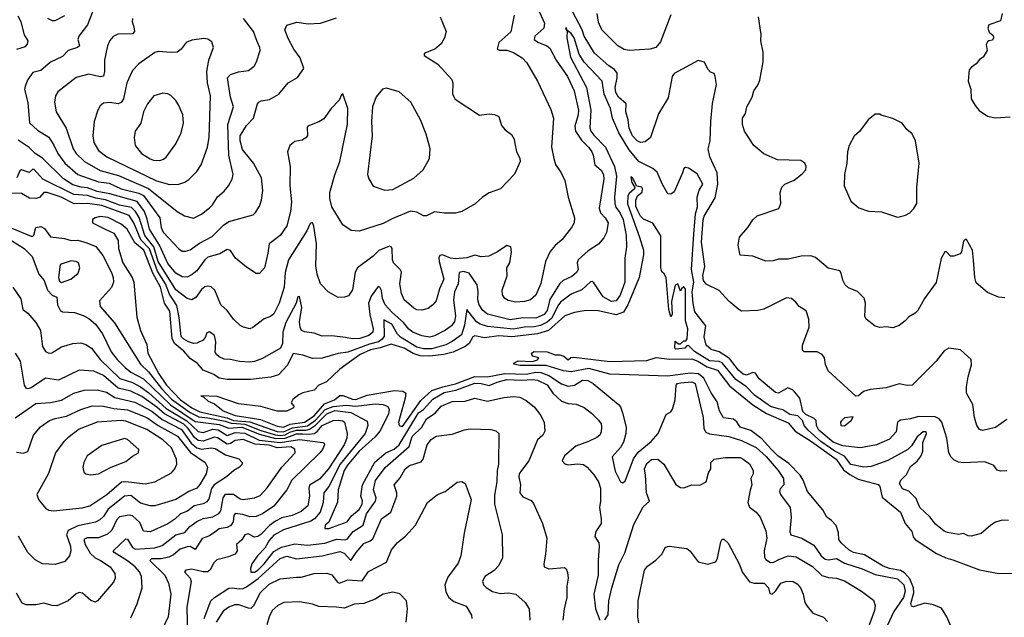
# Model space of a CAD drawing. Extents: x 1995161 to 2088924, y 769148 to 906007.
# Tile 252 of 256: x 2023694 to 2029819, y 867972 to 871687. Entities that reach past the tile are written whole.
import ezdxf

# ---------------------------------------------------------------- set-up
doc = ezdxf.new("R2010")
doc.units = 0

msp = doc.modelspace()

# ---------------------------------------------------------------- linework, layer by layer
at = {"layer": '0CON20XD'}
for points in [[(2027359.9, 871399.9), (2027269.6, 871479.6), (2027206.1, 871585), (2027194, 871625), (2027093, 871815)], [(2026904.3, 871785), (2026959.4, 871665), (2026954.6, 871635), (2026898.5, 871585), (2026895.4, 871565), (2026916.9, 871546.9), (2026973.1, 871525), (2026991.4, 871511.4), (2027031.3, 871435), (2027102.5, 871335), (2027142.9, 871245), (2027170.3, 871125), (2027168.4, 871095), (2027148.1, 871025), (2027150.9, 870995), (2027189.4, 870939.4), (2027235, 870892.7), (2027253.2, 870865), (2027261.8, 870845), (2027270.9, 870785), (2027311.5, 870751.5), (2027325.6, 870725.6), (2027328.1, 870695), (2027297.9, 870515), (2027307, 870487), (2027336.2, 870455), (2027353.8, 870425), (2027344.4, 870365), (2027328.9, 870331.1), (2027295, 870291.4), (2027229.9, 870250.1), (2027167.5, 870195), (2027162.7, 870175), (2027168.7, 870135), (2027158.8, 870115), (2027128.5, 870091.5), (2027074.5, 870065.5), (2027053.4, 870046.6), (2026992.6, 869947.4), (2026975, 869879.6), (2026957.4, 869855), (2026905, 869831.5), (2026825, 869834.2), (2026745, 869820.7), (2026605, 869857.1), (2026575, 869878.7), (2026551.9, 869915), (2026544.8, 869945), (2026546.1, 869996.1), (2026539.4, 870039.4), (2026490.9, 870110.9), (2026455, 870121.2), (2026428.9, 870115), (2026422, 870045), (2026398.6, 869995), (2026392.7, 869945), (2026405.2, 869844.8), (2026399.4, 869810.6), (2026380, 869785), (2026342.1, 869757.9), (2026275, 869721.4), (2026245, 869714.2), (2026195, 869722.3), (2026138.9, 869745), (2026115, 869762.7), (2026081.8, 869805), (2026008.5, 869868.5), (2025968.4, 869915), (2025950.7, 869955), (2025943.9, 870003.9), (2025935, 870024.3), (2025925, 870029.4), (2025880.4, 869969.6), (2025864.2, 869925), (2025872.2, 869855), (2025893.6, 869766.4), (2025890.3, 869745), (2025865, 869724.4), (2025810, 869705), (2025765, 869702.9), (2025721.1, 869711.1), (2025635, 869722.3), (2025575, 869719.1), (2025525, 869739.1), (2025465, 869746.7), (2025448, 869755), (2025439.1, 869775), (2025435, 869810), (2025448.3, 869898.3), (2025435, 869966.2), (2025424.3, 869965), (2025413.3, 869925), (2025350.4, 869805), (2025331.7, 869745), (2025329.6, 869675), (2025317.1, 869645), (2025205, 869580.7), (2025155, 869562), (2025125, 869557.5), (2025061.9, 869561.9), (2025005, 869575.4), (2024965, 869577.9), (2024935, 869590.5), (2024918.1, 869605), (2024910.8, 869620.8), (2024914.5, 869685), (2024905, 869723.3), (2024875, 869747.5), (2024858.3, 869741.7), (2024849.5, 869715), (2024834.5, 869695), (2024795, 869676.6), (2024775, 869675.3), (2024745, 869684.3), (2024715, 869700.9), (2024698.9, 869718.9), (2024686.9, 869835), (2024670.8, 869910.8), (2024625, 869981), (2024600.1, 870045), (2024551.7, 870125), (2024502.1, 870262.1), (2024448.4, 870318.4), (2024404.4, 870424.4), (2024375, 870470.7), (2024205, 870531.4), (2024115, 870545.4), (2024032.9, 870542.9), (2023951.3, 870585), (2023865, 870613.3), (2023845, 870613.8), (2023817.8, 870582.2), (2023794.8, 870575.2), (2023755, 870578.3), (2023706.2, 870606.2), (2023625, 870608.9)], [(2024148.6, 871741.4), (2024116.4, 871655), (2024061.8, 871585), (2024056.7, 871565), (2024066, 871525), (2024054, 871515), (2023995, 871496.5), (2023961.2, 871458.8), (2023885, 871423.1), (2023825, 871370.9), (2023775, 871360), (2023744.4, 871315), (2023727.1, 871275), (2023723, 871253), (2023745, 871172.5), (2023755.9, 871045.9), (2023805, 871000.9), (2023876.1, 870956.1), (2023906.8, 870906.8)], [(2023676.6, 871503.4), (2023729.1, 871520.9), (2023742.5, 871535), (2023746.1, 871556.1), (2023723, 871593), (2023703.5, 871675), (2023685, 871710)], [(2026770, 871715), (2026748.5, 871611.5), (2026674.5, 871545), (2026665, 871504), (2026678.1, 871498.1), (2026725, 871497.8), (2026765, 871483.1), (2026819.8, 871449.8), (2026849.8, 871419.8), (2026915, 871306.2), (2026998.7, 871128.7), (2027014.3, 871074.3), (2027002.5, 870895), (2027015.8, 870824.2), (2027026.6, 870786.6), (2027062, 870735), (2027085, 870687.5), (2027105.6, 870585), (2027144.5, 870455), (2027143.3, 870425), (2027126.9, 870395), (2027068.8, 870321.2), (2027025, 870284.3), (2026995, 870246.2), (2026965.6, 870185), (2026935, 870046.7), (2026904.5, 869975.5), (2026871.2, 869945), (2026835, 869934.5), (2026781.3, 869931.3), (2026732.6, 869942.6), (2026711.2, 869955), (2026697.7, 869977.7), (2026695.8, 870005), (2026725.6, 870095), (2026724.5, 870145), (2026743.9, 870176.1), (2026754.4, 870245), (2026749.2, 870275), (2026725, 870284.5), (2026666.1, 870243.9), (2026612.6, 870217.4), (2026565, 870214.1), (2026525, 870222.5), (2026475, 870207.1), (2026405, 870201), (2026375, 870204.8), (2026325, 870226.1), (2026308.2, 870221.8), (2026302.1, 870207.9), (2026303, 870185), (2026332.3, 870075), (2026304.6, 870015), (2026285, 869938.8), (2026265, 869914.2), (2026235, 869891.4), (2026195, 869880.6), (2026165, 869884.5), (2026145, 869894.4), (2026085, 869945.8), (2026068.5, 869985), (2026058.5, 870045), (2026068.6, 870118.6), (2026061.4, 870135), (2026018.9, 870175), (2026012.3, 870195), (2026010.5, 870265), (2026005.8, 870275), (2025995, 870279.1), (2025928.2, 870251.8), (2025892.9, 870217.1), (2025795, 870145.7), (2025781.2, 870118.8), (2025765, 870007.5), (2025738.8, 869971.2), (2025715, 869962), (2025675, 869960.8), (2025613.8, 869995), (2025565, 870046), (2025544.6, 870105), (2025537, 870157), (2025540.5, 870295), (2025524.6, 870404.6), (2025515, 870425.7), (2025500.5, 870419.5), (2025480.4, 870375), (2025365.3, 870195), (2025346.4, 870116.4), (2025339.1, 870025), (2025308.9, 869925), (2025275, 869859.4), (2025255, 869841.8), (2025215, 869828.1), (2025145, 869773.3), (2025125, 869765.6), (2025086.7, 869775), (2025066.4, 869786.4), (2025025, 869825.6), (2024985, 869879.4), (2024945.3, 869915.3), (2024907.8, 870005), (2024885, 870025.7), (2024865, 870031.4), (2024845, 870026.7), (2024825, 870009.1), (2024789.9, 869960.1), (2024765, 869945.5), (2024735, 869953.2), (2024665, 870009), (2024555.7, 870185), (2024528, 870275), (2024472.7, 870345), (2024436.8, 870456.8), (2024414.6, 870495), (2024389.4, 870520.6), (2024315, 870534.7), (2024227.7, 870567.7), (2024167.1, 870577.1), (2024115, 870593.7), (2024030, 870600), (2023838.5, 870695), (2023785, 870756.5), (2023775, 870757.5), (2023753, 870737), (2023705, 870753.3), (2023695, 870746.9), (2023676.7, 870703.3)], [(2026310, 871705), (2026346.7, 871615), (2026336.7, 871575), (2026315, 871536.7), (2026276.7, 871505), (2026217.7, 871482.3), (2026210, 871475), (2026210, 871465), (2026295, 871412), (2026381.4, 871315), (2026388.1, 871295), (2026387.1, 871225), (2026402.4, 871192.4), (2026555, 871093.3), (2026615, 871101.2), (2026648, 871098), (2026675, 871086.2), (2026690.3, 871030.3), (2026713.1, 871003.1), (2026754.5, 870974.5), (2026769.4, 870945), (2026775, 870917.5), (2026785, 870867.5), (2026805.8, 870825), (2026807.5, 870805), (2026772.3, 870727.7), (2026685, 870636.2), (2026615, 870610.8), (2026573.3, 870585), (2026527.3, 870542.7), (2026445, 870494), (2026405, 870483.8), (2026335.9, 870484.1), (2026275, 870492), (2026225, 870468.8), (2026205, 870468.8), (2026165, 870491.4), (2026125, 870496.7), (2026015, 870452.1), (2025955, 870420), (2025805, 870372.5), (2025756.8, 870376.8), (2025705, 870412), (2025636.7, 870525), (2025623.8, 870575), (2025623.1, 870613.1), (2025655, 870723.8), (2025684.6, 870805), (2025733, 871037), (2025736.2, 871135), (2025705, 871227.5), (2025695, 871220), (2025682.3, 871187.7), (2025631.4, 871135), (2025585, 871072), (2025555, 871052.9), (2025486.7, 871025), (2025482, 871015), (2025483.8, 870966.2), (2025475, 870953.3), (2025450.5, 870939.5), (2025405, 870930), (2025374.4, 870905.6), (2025360.8, 870865), (2025377.1, 870775), (2025375.4, 870655), (2025383.9, 870555), (2025378.4, 870495), (2025355.4, 870405), (2025314.4, 870345), (2025245.6, 870295), (2025238.2, 870235), (2025217.1, 870145), (2025185, 870108.8), (2025165, 870108.8), (2025105, 870148), (2025037.1, 870205), (2025005, 870251.9), (2024985, 870258.2), (2024938.4, 870231.6), (2024865, 870211.6), (2024844.8, 870195.2), (2024795, 870126.9), (2024767.1, 870102.9), (2024735, 870086.7), (2024705, 870088.2), (2024665, 870112.4), (2024615, 870170.8), (2024564.1, 870285), (2024500.9, 870385), (2024487.8, 870447.8), (2024469.6, 870495), (2024425, 870557.3), (2024255, 870604.9), (2024175, 870619.7), (2024115, 870641.8), (2024075.7, 870645.7), (2024025, 870660.8), (2023967.5, 870697.5), (2023835, 870826.9), (2023790.4, 870855), (2023752.2, 870892.2), (2023685, 870938.5)], [(2023866.3, 871696.3), (2023895, 871683.3), (2023915, 871681.9), (2023975.8, 871714.2)], [(2023906.8, 870906.8), (2023932.1, 870855), (2023975, 870795.4), (2024055.4, 870725.4), (2024185, 870680.2), (2024250.8, 870670.8), (2024325, 870635.5), (2024435, 870609), (2024464.7, 870594.7), (2024566, 870456), (2024574.3, 870395), (2024586, 870366), (2024685, 870262.9), (2024705, 870249.4), (2024725, 870248.1), (2024755, 870257.5), (2024812.2, 870297.8), (2024890.6, 870339.4), (2024961, 870409), (2024995, 870433.4), (2025146.2, 870475), (2025161.7, 870488.3), (2025185, 870528), (2025199.1, 870565), (2025206.4, 870625), (2025198.2, 870705), (2025149.3, 870795), (2025081, 870881), (2025065.3, 870934.7), (2025065.3, 870965), (2025105, 871028.9), (2025148.9, 871075), (2025174.4, 871165), (2025182.5, 871175), (2025196.4, 871183.6), (2025247.8, 871192.2), (2025305.4, 871224.6), (2025364.7, 871295.3), (2025422.1, 871327.9), (2025462.5, 871385), (2025439.5, 871449.5), (2025400, 871505), (2025365, 871570), (2025344.4, 871625), (2025355, 871653.8), (2025417.9, 871672.1), (2025488.3, 871661.7), (2025565, 871666.7), (2025665, 871698.6)], [(2024395.6, 871695), (2024394.5, 871675), (2024404.1, 871644.1), (2024408.5, 871615), (2024395, 871599.5), (2024305, 871598), (2024276, 871584), (2024255, 871557.5), (2024240.4, 871525), (2024221.2, 871435), (2024222.2, 871365), (2024215, 871337.1), (2024195, 871332.9), (2024125, 871349.6), (2024045, 871327.1), (2023931.7, 871238.3), (2023916.6, 871213.4), (2023910, 871175), (2023920.9, 871115), (2023982.6, 871012.6), (2024026.4, 870885), (2024045.6, 870855.6), (2024096.8, 870805), (2024195, 870750.4), (2024309.4, 870719.4), (2024495, 870638.2), (2024674.1, 870494.1), (2024718.9, 870468.9), (2024775, 870454.4), (2024825, 870478.6), (2024875, 870516.9), (2024894, 870536), (2024925, 870585.8), (2024965, 870620.8), (2024992.5, 870655), (2025015, 870696.7), (2025021.1, 870725), (2024994.2, 870845), (2024989.4, 871035), (2025023.3, 871145), (2025005, 871206.2), (2024987.5, 871325), (2025005, 871346.1), (2025055, 871362.5), (2025117.9, 871372.1), (2025152.4, 871397.6), (2025167.1, 871425), (2025189.5, 871495), (2025188.9, 871515), (2025171.7, 871551.7), (2025148.5, 871615), (2025086.9, 871695)], [(2027745, 871718.1), (2027681, 871549), (2027650.6, 871515), (2027615, 871504.1), (2027485, 871496.2), (2027455, 871501.5), (2027414.2, 871524.2), (2027316, 871625), (2027295, 871672.5), (2027287.3, 871725)], [(2028382, 870188), (2028335, 870186.2), (2028255, 870218), (2028175, 870223.8), (2028164.3, 870285), (2028172, 870335), (2028224.3, 870395.7), (2028255, 870443.3), (2028282.7, 870467.3), (2028415.9, 870514.1), (2028428.8, 870545), (2028424.1, 870614.1), (2028435, 870646.7), (2028453.3, 870665), (2028510.9, 870689.1), (2028561.1, 870728.9), (2028584, 870755), (2028587.5, 870775), (2028578, 870795), (2028552.7, 870812.7), (2028407.2, 870817.2), (2028322.5, 870852.5), (2028261.4, 870905), (2028203.6, 870993.6), (2028190, 871035), (2028190.8, 871075), (2028209.2, 871105), (2028217.1, 871145), (2028250, 871205), (2028260.8, 871245), (2028285, 871280), (2028297.7, 871312.3), (2028318.8, 871425), (2028320, 871485), (2028304, 871555), (2028305.8, 871595.8), (2028289.4, 871705)], [(2029806.7, 871725), (2029795, 871680), (2029722.5, 871655), (2029716.7, 871635), (2029725, 871610), (2029749.3, 871589.3), (2029752.5, 871575), (2029745, 871560), (2029723, 871557), (2029715, 871550), (2029707, 871533), (2029712.5, 871495), (2029687.5, 871455), (2029665, 871440), (2029645, 871413.3), (2029615, 871393.3), (2029601.2, 871375), (2029594, 871305), (2029610, 871255), (2029612.9, 871195), (2029637.1, 871155), (2029661.9, 871121.9), (2029715, 871088.5), (2029765, 871077.5), (2029855, 871084.4)], [(2029835, 868883.3), (2029795, 868880), (2029775, 868887.5), (2029753.3, 868915), (2029698.9, 868938.9), (2029565, 868932.9), (2029535, 868937.5), (2029505, 868952), (2029487.6, 868967.6), (2029473.5, 868995), (2029461.1, 869085), (2029430.3, 869185), (2029414, 869205), (2029388.2, 869218.2), (2029285, 869220.8), (2029235, 869205.9), (2029172.5, 869197.5), (2029155.7, 869184.3), (2029146.5, 869125), (2029105, 869080.4), (2029025, 869044), (2028925, 869025.3), (2028815, 869038.5), (2028755, 869061.5), (2028665.6, 869135), (2028650.6, 869165), (2028648.4, 869195), (2028637.3, 869207.3), (2028585, 869232.4), (2028565, 869252.2), (2028546.9, 869335), (2028505, 869385.2), (2028472.2, 869397.8), (2028415, 869364.6), (2028395, 869368.8), (2028295, 869455.5), (2028270.8, 869490.8), (2028255, 869493.8), (2028215, 869477.1), (2028195, 869484.7), (2028165, 869508.8), (2028110.4, 869580.4), (2028045, 869621.9), (2027995, 869637.3), (2027964.6, 869665), (2027952.4, 869715), (2027963.3, 869785), (2027895, 869872.2), (2027883.7, 869923.7), (2027876.9, 869995), (2027887.4, 870055), (2027873.5, 870135), (2027887.4, 870355), (2027899.1, 870480.9), (2027910.3, 870525), (2027909.5, 870585), (2027921.5, 870628.5), (2027943.6, 870665), (2027908.3, 870728.3), (2027853.9, 870763.9), (2027835, 870768.8), (2027825, 870763.3), (2027817.8, 870735), (2027765, 870617.8), (2027745, 870601.8), (2027725.5, 870605.5), (2027692.1, 870662.1), (2027659.8, 870739.8), (2027633.2, 870763.2), (2027546.6, 870805), (2027485, 870878.9), (2027422.2, 870985), (2027380.9, 871075), (2027368.8, 871135), (2027329.7, 871225), (2027317.1, 871305), (2027205, 871422.5), (2027173.8, 871473.8), (2027143.5, 871575), (2027125, 871600.9), (2027100, 871620), (2027095, 871636), (2027090, 871635), (2027095, 871620), (2027100, 871620), (2027098.5, 871575), (2027121.4, 871455), (2027220.2, 871265), (2027247.7, 871125), (2027241.2, 871015), (2027247, 870995), (2027265, 870968.6), (2027337.7, 870895), (2027395.1, 870775), (2027405.7, 870715), (2027393.2, 870585), (2027395.5, 870545), (2027402.5, 870522.5), (2027429.6, 870485), (2027448.9, 870445), (2027467, 870345), (2027469.7, 870275), (2027459.4, 870205), (2027458.3, 870055), (2027430.2, 869975), (2027405, 869940.4), (2027375, 869936.3), (2027324.5, 869964.5), (2027265, 870051.9), (2027255, 870060), (2027245, 870058.5), (2027191, 870009), (2027125, 869981.8), (2027059.2, 869930.8), (2027040.7, 869909.3), (2027005, 869832.4), (2026975, 869806.8), (2026933.4, 869786.6), (2026895, 869777.1), (2026835, 869775.4), (2026765, 869764.2), (2026605, 869780.9), (2026559.5, 869795), (2026535, 869810), (2026475, 869885.8), (2026462, 869788), (2026442.6, 869727.4), (2026385, 869686), (2026345, 869666.7), (2026258.8, 869641.2), (2026205, 869640.8), (2026165, 869651.9), (2026063.9, 869713.9), (2026045, 869732.6), (2026009, 869795), (2025959.3, 869820.7), (2025960.5, 869719.5), (2025949.4, 869700.6), (2025925.2, 869684.8), (2025869.4, 869670.6), (2025735, 869620.3), (2025675, 869612.3), (2025575, 869582.8), (2025515, 869580.3), (2025455, 869601.6), (2025395, 869612.1), (2025360.6, 869539.4), (2025305, 869478.8), (2025255.9, 869464.1), (2025129, 869451), (2024985, 869449.6), (2024935, 869459.6), (2024901.1, 869481.1), (2024835, 869509.2), (2024800.5, 869550.5), (2024755, 869581.1), (2024716.1, 869626.1), (2024658, 869675), (2024642.5, 869705), (2024628.1, 869875), (2024595, 869925.3), (2024569.6, 870025), (2024521.9, 870111.9), (2024466.9, 870255), (2024410.5, 870300.5), (2024363.3, 870385), (2024325, 870416.6), (2024245, 870456.8), (2024195, 870464.5), (2024163.7, 870456.3), (2024146, 870445), (2024146.2, 870425), (2024225, 870385.7), (2024280.2, 870360.2), (2024305.7, 870315), (2024309.6, 870265), (2024336.4, 870175), (2024392.9, 870085), (2024403.8, 870055), (2024422.9, 869837.1), (2024446.1, 869755), (2024485, 869668.1), (2024491.1, 869615), (2024559.8, 869485), (2024608.3, 869415), (2024695, 869323.6), (2024763.9, 869275), (2024815, 869248.5), (2024985, 869213.2), (2025025, 869196.2), (2025125, 869186.7), (2025295, 869127.8), (2025335, 869124.3), (2025390.8, 869149.2), (2025485, 869161.6), (2025535, 869198.6), (2025595, 869263.1), (2025645, 869283.2), (2025725, 869291.3), (2025785, 869285.4), (2025905, 869299.7), (2025956.1, 869296.1), (2025983.7, 869283.7), (2025992.4, 869265), (2025987.7, 869235), (2025935, 869130.2), (2025905, 869093.4), (2025805, 869004.3), (2025732.9, 868917.1), (2025713.5, 868885), (2025674.4, 868765), (2025671.9, 868688.1), (2025616.5, 868563.5), (2025593.5, 868545), (2025592.5, 868525), (2025616.7, 868525), (2025732.2, 868565), (2025757.4, 868602.6), (2025805, 868643.1), (2025823.5, 868675), (2025827.1, 868697.1), (2025816.2, 868726.2), (2025825.9, 868795), (2025903.9, 868936.1), (2025971.9, 868995), (2026022.7, 869017.3), (2026055.1, 869045), (2026175, 869242.6), (2026205.1, 869264.9), (2026265, 869328.3), (2026335, 869370), (2026406.8, 869383.2), (2026525, 869427.6), (2026565, 869426.3), (2026615, 869412.8), (2026665, 869434.9), (2026725, 869450.6), (2026815, 869446.1), (2026885, 869451.3), (2026915, 869445.9), (2026975, 869416.7), (2027011.3, 869365), (2027065, 869315.4), (2027105, 869300.8), (2027155, 869297.5), (2027205, 869276.5), (2027251.7, 869241.7), (2027295, 869197.5), (2027310.6, 869175), (2027314.3, 869155.7), (2027311.4, 869125), (2027302.5, 869105), (2027285, 869089.4), (2027232.9, 869065), (2027153.4, 869036.6), (2027083.1, 868975), (2027069.2, 868945), (2027085, 868926), (2027105, 868919.5), (2027165, 868926.6), (2027201.3, 868921.3), (2027224.4, 868905), (2027267.9, 868855), (2027295, 868814.2), (2027307.2, 868775), (2027306.9, 868693.1), (2027300, 868655), (2027304.5, 868625)], [(2024625, 870663.1), (2024685, 870664.6), (2024722.1, 870677.9), (2024746, 870694), (2024795, 870744.4), (2024822.7, 870785), (2024861.8, 870895), (2024873.3, 870955), (2024880.9, 871215), (2024863.2, 871295), (2024859.2, 871365), (2024870.6, 871435), (2024900, 871515), (2024888.8, 871548.8), (2024865, 871566.2), (2024840.5, 871570.5), (2024765, 871560.8), (2024730, 871545), (2024698.8, 871505), (2024674.3, 871485.7), (2024637, 871483), (2024555, 871490), (2024535, 871482.5), (2024435, 871413.1), (2024395, 871372.5), (2024360.4, 871295), (2024339.6, 871195), (2024325, 871172.5), (2024306, 871164), (2024255, 871171.8), (2024215, 871168.1), (2024195, 871152), (2024179.2, 871125), (2024156.9, 871055), (2024149.1, 870965), (2024156.2, 870925), (2024183.9, 870875), (2024235.6, 870835), (2024545, 870686.2), (2024625, 870663.1)], [(2029835, 869201.9), (2029765, 869151.8), (2029685, 869132.9), (2029665, 869140), (2029648.6, 869165), (2029632.7, 869215), (2029622.5, 869295), (2029584.4, 869365), (2029583.3, 869405), (2029593.8, 869466.2), (2029615, 869542.5), (2029612.2, 869575), (2029545.7, 869635), (2029475, 869644.5), (2029445, 869629.2), (2029395.4, 869564.6), (2029245, 869416), (2029215, 869412.9), (2029165, 869423.1), (2029085, 869397.8), (2028985, 869388.6), (2028944.1, 869375.9), (2028911.7, 869348.3), (2028895, 869347.5), (2028724.4, 869504.4), (2028706.4, 869543.6), (2028700, 869585), (2028686.8, 869606.8), (2028655, 869622), (2028575, 869623.3), (2028563.9, 869633.9), (2028563.6, 869663.6), (2028604.4, 869775), (2028602.2, 869825), (2028587.5, 869877.5), (2028543.8, 869903.8), (2028522, 869932), (2028496.2, 869955), (2028465, 869958.2), (2028322.4, 869887.6), (2028285, 869879.6), (2028185, 869876.2), (2028166.7, 869885), (2028105, 869938), (2028045, 870002.9), (2027965, 870044), (2027948, 870065), (2027943, 870097), (2027957, 870153), (2027934.8, 870305), (2027945, 870443.3), (2027952.2, 870465), (2028020.7, 870579.3), (2028037.3, 870665), (2028032.3, 870735), (2027988.1, 870835), (2027976.7, 870885), (2027989.2, 870935), (2027994.2, 871055), (2028004.6, 871165.4), (2028028.5, 871285), (2028020, 871335), (2028015, 871352.5), (2027991.7, 871361.7), (2027975, 871380), (2027955, 871423.3), (2027915, 871433.8), (2027765, 871353.8), (2027753.6, 871335), (2027728.6, 871201.4), (2027668.7, 871101.3), (2027618.8, 870955), (2027585, 870927.9), (2027555.4, 870924.6), (2027535, 870933.3), (2027506.8, 870965), (2027485, 871012.5), (2027478.8, 871065), (2027464, 871115), (2027467.1, 871165), (2027419.3, 871205), (2027402, 871235), (2027398, 871265), (2027411.1, 871325), (2027410, 871355), (2027395, 871377.8), (2027359.9, 871399.9)], [(2025965, 870628.1), (2026015, 870632.5), (2026145, 870702.5), (2026204.5, 870755), (2026242.5, 870825), (2026246.7, 870885), (2026222.5, 870975), (2026187.5, 871065), (2026126.7, 871175), (2026055, 871239.5), (2025975, 871262.2), (2025952, 871255), (2025912.1, 871207.9), (2025888.1, 871145), (2025883.5, 871055), (2025887.5, 870965), (2025857.5, 870725), (2025865, 870697.5), (2025893, 870653), (2025965, 870628.1)], [(2024565, 870812.9), (2024589.1, 870820.9), (2024605, 870833.8), (2024665.8, 870915), (2024699.4, 870985), (2024712.9, 871045), (2024708, 871095), (2024684, 871155), (2024664.3, 871184.3), (2024635, 871215.7), (2024615, 871225.6), (2024585, 871230), (2024528.8, 871215), (2024488.6, 871165), (2024464.4, 871115), (2024446.9, 871045), (2024413.1, 870995), (2024407.1, 870955), (2024412.9, 870905), (2024451.9, 870855), (2024505, 870821.5), (2024525.6, 870814.4), (2024565, 870812.9)], [(2029155, 870460), (2029175, 870463.3), (2029205, 870471.2), (2029232.3, 870487.7), (2029257.3, 870512.7), (2029274, 870545), (2029275.8, 870644.2), (2029289.2, 870795), (2029266.7, 870935), (2029245, 870977.5), (2029213.3, 871005), (2029183.6, 871043.6), (2029125, 871072.5), (2029053, 871093), (2029045, 871100), (2029015, 871100), (2028972.5, 871065), (2028917.3, 870992.7), (2028886.1, 870963.9), (2028853.8, 870905), (2028844.2, 870865.8), (2028840, 870795), (2028824, 870725), (2028823.8, 870655), (2028865, 870560), (2028915, 870518), (2028975, 870497.5), (2029055, 870493.8), (2029155, 870460)], [(2029845, 868574.2), (2029805, 868576.2), (2029765, 868564), (2029735, 868545.8), (2029675, 868493.8), (2029613.9, 868476.1), (2029595, 868478), (2029565, 868492.5), (2029535, 868487.5), (2029465, 868499.4), (2029445, 868508.6), (2029391.5, 868551.5), (2029355.8, 868595.8), (2029294.6, 868654.6), (2029279.1, 868689.1), (2029270.3, 868710.3), (2029225.9, 868755.9), (2029185, 868771.2), (2029168.1, 868805), (2029175.6, 868825), (2029210.9, 868859.1), (2029235, 868908.8), (2029277.7, 868942.3), (2029302.9, 868975), (2029311.6, 869005), (2029311.5, 869058.5), (2029334.3, 869115), (2029333.3, 869125), (2029315, 869124.3), (2029276.4, 869095), (2029242.7, 869037.3), (2029218.5, 869015), (2029095, 868947.1), (2028991.2, 868908.8), (2028945, 868904.7), (2028865, 868922.5), (2028824.2, 868974.2), (2028765, 869005.3), (2028677.8, 869065), (2028598, 869135), (2028574.8, 869165), (2028563.2, 869195), (2028535, 869223.7), (2028485, 869233.3), (2028442.3, 869262.3), (2028415, 869267.3), (2028365, 869283.6), (2028265, 869353.7), (2028214.8, 869405), (2028149.7, 869449.7), (2028065, 869553.7), (2028045, 869561.8), (2027985, 869566.1), (2027892, 869625), (2027855, 869662.5), (2027845, 869660), (2027832.5, 869645), (2027775, 869638.8), (2027770, 869645), (2027771.7, 869688.3), (2027793, 869673), (2027805, 869672.5), (2027825, 869690), (2027838.3, 869691.7), (2027846.1, 869703.9), (2027850, 869765), (2027836.7, 869815), (2027835, 870012.5), (2027825, 870027.5), (2027810, 870015), (2027805, 870000), (2027787.5, 870045), (2027772.3, 870037.7), (2027748.8, 869935), (2027752.5, 869855), (2027745, 869840), (2027731.2, 869885), (2027716.5, 870085), (2027703.3, 870106.7), (2027689.4, 870119.4), (2027682.3, 870145), (2027683.4, 870343.4), (2027632.7, 870422.7), (2027575, 870448.2), (2027556.4, 870466.4), (2027538.4, 870498.4), (2027527.2, 870527.2), (2027526.6, 870565), (2027537.4, 870592.6), (2027565.7, 870615), (2027568.1, 870638.1), (2027565, 870647.1), (2027533.3, 870653.3), (2027505.8, 870705), (2027495, 870710), (2027501.4, 870675), (2027520, 870645), (2027518.8, 870635), (2027485, 870607.1), (2027477, 870593), (2027475, 870543.3), (2027550.7, 870335), (2027573.8, 870255), (2027575.2, 870225), (2027547.3, 870085), (2027478, 869915), (2027450.6, 869869.4), (2027405, 869853), (2027285, 869879.6), (2027205, 869876.9), (2027145, 869866.8), (2027085, 869845.9), (2026983.2, 869755), (2026915, 869734), (2026755, 869716.7), (2026675, 869722.6), (2026585, 869709.3), (2026525, 869721.2), (2026513.7, 869716.3), (2026489.8, 869675), (2026465, 869655.9), (2026390.2, 869619.8), (2026333.5, 869606.5), (2026245, 869595.3), (2026185, 869596.9), (2026141.5, 869611.5), (2026085, 869645.5), (2026005, 869669.3), (2025937.3, 869647.3), (2025875.9, 869635), (2025812.6, 869605), (2025685.4, 869514.6), (2025603, 869437), (2025555, 869416), (2025526.2, 869385), (2025455, 869367.5), (2025430, 869355), (2025393.6, 869326.4), (2025382.5, 869305), (2025400, 869285), (2025397.5, 869275), (2025355, 869254.5), (2025295.5, 869254.5), (2025195, 869282.5), (2025055, 869299.2), (2024922.5, 869345), (2024821.7, 869348.3), (2024840, 869340), (2024867.5, 869315), (2024905, 869300), (2024959.2, 869255), (2025035, 869226.7), (2025155, 869208.4), (2025191.4, 869201.4), (2025295, 869160.8), (2025335, 869154.9), (2025376.9, 869173.1), (2025465, 869185.9), (2025525, 869223.9), (2025590, 869300), (2025651.8, 869325), (2025685, 869351.9), (2025705, 869351.8), (2025765, 869328.1), (2025785, 869326.5), (2025856.6, 869353.4), (2026025, 869383), (2026078.3, 869378.3), (2026095.4, 869365), (2026093, 869335), (2026051.4, 869185), (2026054.4, 869164.4), (2026075, 869158.9), (2026189.1, 869320.9), (2026258.7, 869381.3), (2026325.9, 869405.9), (2026405, 869423.6), (2026525, 869469.3), (2026605, 869466.5), (2026712.4, 869487.6), (2026845, 869483), (2026905, 869496.9), (2026935.4, 869495), (2026986.2, 869476.2), (2027065, 869424), (2027105, 869408.4), (2027145, 869415.9), (2027195, 869446.5), (2027229.1, 869445), (2027260.9, 869425), (2027418.1, 869295), (2027430.9, 869280.9), (2027444.2, 869244.2), (2027467.3, 869155), (2027465.3, 869115), (2027449.3, 869060.7), (2027432.2, 869027.8), (2027380, 868970), (2027398.8, 868881.2), (2027431.2, 868815), (2027445, 868807.5), (2027460.7, 868819.3), (2027511.8, 868958.2), (2027541.5, 868998.5), (2027621.4, 869065), (2027666.1, 869113.9), (2027715, 869233.3), (2027745, 869250), (2027754.2, 869265.8), (2027772.5, 869325), (2027778.8, 869415), (2027786.7, 869425), (2027805, 869429.2), (2027875, 869435.9), (2027896.2, 869425), (2027944.8, 869215), (2027949, 869145), (2027962.1, 869122.1), (2027985, 869112), (2028105, 869095.2), (2028185, 869072.2), (2028275, 869027), (2028337.7, 868972.3), (2028413.2, 868885), (2028444.7, 868835), (2028446.6, 868795), (2028425, 868770.6), (2028420.3, 868755), (2028426.1, 868735), (2028486.5, 868655), (2028492.9, 868595), (2028484.6, 868505), (2028491.4, 868485), (2028558.9, 868465), (2028635, 868421.3), (2028680.4, 868355), (2028705, 868333.5), (2028725, 868329.8), (2028775, 868336.7), (2028825, 868308.5), (2028935, 868273.3), (2029015, 868237.2), (2029155, 868211.7), (2029193.3, 868175), (2029201.8, 868135), (2029191.2, 868095), (2029132.7, 868007.3), (2029090.3, 867919.7)], [(2023635, 870395.5), (2023765, 870340.9), (2023775, 870340.9), (2023781.8, 870348.2), (2023794.9, 870395.1), (2023825, 870402.4), (2023849.2, 870389.2), (2023885, 870337.1), (2023972.6, 870327.4), (2024015, 870315.5), (2024055, 870315.8), (2024110.7, 870300.7), (2024166.7, 870276.7), (2024211.6, 870221.6), (2024265.8, 870115), (2024275.3, 870085), (2024277.5, 870055), (2024265, 870022.5), (2024191.3, 869938.7), (2024195.5, 869905), (2024283.2, 869803.2), (2024445.2, 869545), (2024495, 869498.7), (2024576.3, 869395), (2024639.3, 869329.3), (2024755, 869245.1), (2024807.6, 869217.6), (2024865, 869212.6), (2024971.7, 869191.7), (2025008.6, 869178.6), (2025042.7, 869177.3), (2025095, 869172.1), (2025193.8, 869133.8), (2025285, 869106), (2025315, 869102.6), (2025345, 869105.5), (2025375, 869123.2), (2025415, 869135.6), (2025474.1, 869135.9), (2025497.6, 869142.4), (2025535, 869166.9), (2025605, 869237.3), (2025655, 869257.5), (2025754.5, 869245), (2025855, 869190.8), (2025858.9, 869165), (2025842.4, 869115), (2025687.9, 868925), (2025616.2, 868785), (2025585.7, 868745), (2025581.5, 868685), (2025563.3, 868626.7), (2025528.2, 868585), (2025505, 868568.9), (2025335, 868516.5), (2025275, 868483.3), (2025245, 868449), (2025218.5, 868401.5), (2025173.2, 868355), (2025139.1, 868305), (2025130.5, 868275), (2025132.8, 868252.8), (2025155, 868253.5), (2025175, 868264.8), (2025215.7, 868305), (2025275, 868380.4), (2025322.1, 868407.9), (2025405, 868429.8), (2025485, 868420.2), (2025592.8, 868432.8), (2025665, 868458.5), (2025715.9, 868454.1), (2025731.9, 868458.1), (2025768.4, 868505), (2025831.4, 868545), (2025852.4, 868615), (2025907.5, 868695), (2025911.3, 868715), (2025895.9, 868765), (2025907.1, 868822.9), (2025966.8, 868903.2), (2026116.7, 869033.3), (2026135, 869096.8), (2026196.3, 869155), (2026224.2, 869205), (2026279, 869241), (2026315, 869284.1), (2026385, 869312.9), (2026465, 869316.6), (2026525, 869333.8), (2026605, 869315.9), (2026705, 869337.8), (2026765, 869344.6), (2026805, 869340.6), (2026845, 869320.6), (2026895, 869281.4), (2026936.7, 869226.7), (2026957.5, 869182.5), (2026960.5, 869129.5), (2026948, 869105), (2026914.3, 869075), (2026861.2, 868945), (2026815.7, 868884.3), (2026802.1, 868865), (2026798.2, 868845), (2026808.5, 868795), (2026805.7, 868745), (2026825, 868722), (2026875, 868698.1), (2026890.6, 868680.6), (2026946.9, 868555), (2026973.6, 868465), (2026965.5, 868365), (2026953.6, 868303.6), (2026956.4, 868286.4), (2026985, 868274.2), (2027082.7, 868282.7), (2027093.3, 868273.3), (2027101.5, 868251.5), (2027105.3, 868215), (2027097.3, 868165), (2027097.7, 868095), (2027081.1, 868025), (2027073.8, 867955)], [(2023643.5, 870315), (2023720.9, 870265), (2023771.8, 870215), (2023813.8, 870105), (2023846.8, 870065), (2023867.5, 870005), (2023895, 869974.2), (2023925, 869962.5), (2023930, 869915), (2023947.4, 869877.4), (2023961.1, 869871.1), (2024035, 869866.4), (2024089.3, 869849.3), (2024125, 869829.3), (2024166, 869795), (2024208.1, 869735), (2024263.3, 869623.3), (2024299.6, 869575), (2024350.6, 869525), (2024386.1, 869496.1), (2024464.5, 869454.5), (2024632.1, 869292.1), (2024785, 869189.1), (2024935, 869171.6), (2024995, 869147.2), (2025075, 869154.5), (2025185, 869110.2), (2025285, 869083.7), (2025345, 869084.8), (2025415, 869112.9), (2025453, 869113), (2025495, 869109.7), (2025525.2, 869114.8), (2025543.6, 869126.4), (2025575.7, 869165), (2025645, 869194.8), (2025675, 869197.3), (2025703.9, 869193.9), (2025715.3, 869185), (2025731.6, 869115), (2025728.1, 869085), (2025712.7, 869045), (2025615, 868894.7), (2025559.5, 868830.5), (2025496.8, 868793.2), (2025492.7, 868775), (2025497.8, 868725), (2025487.3, 868665), (2025445, 868629.6), (2025389.2, 868605), (2025325, 868589.8), (2025285, 868569.5), (2025247, 868543), (2025195, 868486.8), (2025175, 868474), (2025155, 868471.1), (2025115, 868490.5), (2025095.5, 868484.5), (2025075, 868453.1), (2025042.2, 868425), (2025047.1, 868385), (2025034.5, 868365.5), (2024992.7, 868347.3), (2024920.3, 868329.7), (2024900.5, 868309.5), (2024881.7, 868268.3), (2024865, 868255.3), (2024835, 868254.8), (2024765, 868272.4), (2024728, 868265), (2024720, 868255), (2024755, 868216.2), (2024760.7, 868195), (2024733.8, 868035), (2024737.7, 867855)], [(2029822.5, 869957.5), (2029783, 869963), (2029715, 869992), (2029645, 870052.5), (2029636, 870085), (2029627.7, 870192.3), (2029621.2, 870255), (2029585, 870320), (2029575, 870320), (2029565, 870310), (2029552.5, 870245), (2029545, 870232.5), (2029505, 870217.5), (2029485, 870217.5), (2029460, 870245), (2029450, 870245), (2029426.9, 870203.1), (2029395, 870054), (2029322.5, 869955), (2029280.5, 869879.5), (2029265, 869863.3), (2029225, 869840), (2029203.3, 869815), (2029165, 869786.2), (2029125, 869771.2), (2029085, 869778.8), (2029045, 869773.8), (2029015, 869781.2), (2028960, 869825), (2028951.2, 869845), (2028956, 869925), (2028947, 869957), (2028906.6, 869996.6), (2028850.7, 870020.7), (2028828.7, 870038.7), (2028815, 870067.5), (2028805, 870112.5), (2028795, 870126), (2028723, 870143), (2028645, 870208), (2028615, 870219.2), (2028555, 870217.5), (2028475, 870199.2), (2028415, 870198.8), (2028382, 870188)], [(2023955, 870053.8), (2024011.2, 870075), (2024057.9, 870112.1), (2024068, 870145), (2024060, 870175), (2024042.5, 870185), (2024015, 870189.2), (2023946.7, 870165), (2023934.5, 870084.5), (2023941.7, 870061.7), (2023955, 870053.8)], [(2023650.8, 870025), (2023701.1, 869951.1), (2023712.9, 869885), (2023745, 869863.3), (2023794.2, 869804.2), (2023824, 869755), (2023835.4, 869655), (2023854.6, 869624.6), (2023875, 869614.4), (2023894.5, 869615.5), (2023955, 869653.6), (2024025, 869673.6), (2024075, 869677.9), (2024105, 869668.5), (2024141.2, 869645), (2024194.2, 869575), (2024317.7, 869457.7), (2024395, 869431.9), (2024445, 869405.4), (2024497.5, 869367.5), (2024605, 869271.1), (2024732.8, 869192.8), (2024805, 869128), (2024835, 869121), (2024895, 869142.7), (2024928.3, 869138.3), (2024985, 869103.3), (2025035, 869121.5), (2025095, 869117.9), (2025183.8, 869073.8), (2025315, 869059.4), (2025435, 869077.7), (2025579.7, 869059.7), (2025588.8, 869055), (2025590, 869045), (2025577.8, 869015), (2025561.1, 868995), (2025386.7, 868825), (2025355.4, 868765), (2025276, 868664), (2025205, 868616.3), (2025165, 868598.6), (2025125, 868597.6), (2025081.8, 868611.8), (2025035, 868616.8), (2025026.6, 868605), (2025023, 868565), (2025007.8, 868542.2), (2024985, 868530.5), (2024935, 868522.7), (2024907.9, 868502.1), (2024875, 868478.5), (2024828.7, 868461.3), (2024785, 868394.3), (2024755, 868411.5), (2024735, 868410.9), (2024693.3, 868395), (2024650.5, 868359.5), (2024622.2, 868345), (2024575, 868335.5), (2024514.8, 868335.2), (2024504.6, 868325.4), (2024596.4, 868235), (2024619.6, 868185), (2024633.6, 868115), (2024617.1, 867975), (2024548.3, 867831.7)], [(2024385, 867969.2), (2024425.4, 868055), (2024456.2, 868155), (2024452.7, 868225), (2024440.3, 868255), (2024412.5, 868285), (2024365, 868322.9), (2024281.1, 868375), (2024274.5, 868385), (2024355, 868460.4), (2024365, 868457.5), (2024395, 868405.4), (2024415, 868396.6), (2024535, 868404), (2024581.3, 868418.7), (2024665, 868485.7), (2024720.9, 868499.1), (2024752.8, 868537.2), (2024795, 868567.1), (2024835, 868585.7), (2024895, 868597), (2024932.1, 868617.9), (2024946.3, 868635), (2024959.8, 868715), (2024975, 868738.4), (2025025, 868736.9), (2025065, 868707.9), (2025084.7, 868704.7), (2025155, 868714.1), (2025189.9, 868730.1), (2025233.9, 868776.1), (2025324, 868906), (2025407, 868995), (2025406.4, 869016.4), (2025381.2, 869031.2), (2025295, 869025.6), (2025245, 869041.3), (2025158.2, 869048.2), (2025085, 869077.2), (2025035, 869070.8), (2025005, 869052.1), (2024985, 869049.5), (2024925, 869086.9), (2024905, 869092.2), (2024835, 869067.2), (2024805, 869070.8), (2024780.6, 869090.6), (2024742.4, 869145), (2024715, 869172.2), (2024595, 869236.4), (2024547.8, 869277.8), (2024454, 869344), (2024385, 869378.3), (2024306, 869396), (2024215, 869475.9), (2024155, 869502.9), (2024065, 869508.6), (2023935, 869447.2), (2023855, 869458.8), (2023765, 869398.2), (2023745, 869391.8), (2023736.2, 869395), (2023724.7, 869414.7), (2023699.6, 869565), (2023668.9, 869615)], [(2029555, 867758.2), (2029462.3, 867975), (2029428.1, 868028.1), (2029378.7, 868048.7), (2029325, 868059.3), (2029255, 868038.2), (2029241.9, 868041.9), (2029236.9, 868056.9), (2029255.7, 868125), (2029254.5, 868155), (2029231.6, 868211.6), (2029198.9, 868248.9), (2029172.5, 868262.5), (2029105, 868274.8), (2029065, 868290.9), (2028949.9, 868359.9), (2028881.9, 868375), (2028852.5, 868392.5), (2028804.5, 868435), (2028790, 868455), (2028787.2, 868497.2), (2028772.8, 868542.8), (2028745, 868574.2), (2028715.5, 868595.5), (2028689.9, 868639.9), (2028594.7, 868754.7), (2028567.7, 868825), (2028549.2, 868855), (2028479.2, 868929.2), (2028409.7, 868975), (2028368.2, 869018.2), (2028311, 869081), (2028243.1, 869133.1), (2028176.2, 869155), (2028155, 869187.5), (2028135, 869203.1), (2028073, 869213), (2028046.9, 869255), (2028032.4, 869312.4), (2027995, 869366.7), (2027949.3, 869459.3), (2027915.9, 869485.9), (2027865, 869490.4), (2027725, 869471.2), (2027365, 869484.6), (2027235, 869519.7), (2027125, 869497.2), (2027076, 869505), (2026968.1, 869538.1), (2026871.8, 869538.2), (2026805, 869538.6), (2026767.5, 869545), (2026768.3, 869551.7), (2026795, 869567.5), (2026885, 869562), (2026915, 869572), (2026922.5, 869585), (2026886.2, 869596.2), (2026880, 869605), (2026878.8, 869615), (2026895, 869625.5), (2026975, 869622), (2027025, 869603.8), (2027055, 869603.3), (2027080, 869595), (2027105, 869573.3), (2027123, 869587), (2027141.2, 869588.8), (2027365, 869561.5), (2027595, 869569.6), (2027653.1, 869586.9), (2027737, 869577), (2027875, 869579.5), (2027913.3, 869565), (2027969.7, 869529.7), (2028035, 869509.5), (2028110.2, 869410.2), (2028255, 869292.5), (2028339.3, 869239.3), (2028475, 869180.7), (2028518.3, 869128.3), (2028618.9, 869065), (2028773.7, 868955), (2028819.1, 868889.1), (2028858.9, 868858.9), (2028910.9, 868830.9), (2029035, 868796.9), (2029044.6, 868784.6), (2029058.9, 868718.9), (2029173.8, 868625), (2029201.6, 868555), (2029244.7, 868505), (2029253.2, 868473.2), (2029265, 868456.2), (2029398.1, 868368.1), (2029455, 868340.8), (2029499.3, 868329.3), (2029665, 868266.4), (2029785, 868244.4), (2029945, 868249.2)], [(2023665, 869212.7), (2023795, 869300.7), (2023885, 869308.4), (2023955, 869322.1), (2024031.4, 869365), (2024095, 869383.6), (2024175, 869385.7), (2024235, 869371.6), (2024285, 869338.8), (2024409.3, 869309.3), (2024515, 869254.1), (2024581.1, 869201.1), (2024699.7, 869139.7), (2024760.5, 869055), (2024795, 869025.1), (2024825, 869017.3), (2024885, 869026.7), (2024910.8, 869020.8), (2024975, 868983.1), (2025056.7, 868956.7), (2025078, 868935), (2025078.8, 868925), (2025062, 868905), (2025025.3, 868884.7), (2024979.6, 868845), (2024903.8, 868795), (2024887.8, 868772.2), (2024871.3, 868708.7), (2024859.1, 868690.9), (2024835, 868676.8), (2024780, 868665), (2024737.6, 868632.4), (2024694, 868616), (2024658.7, 868581.3), (2024615, 868553.1), (2024505, 868504), (2024465, 868506.9), (2024442.3, 868562.3), (2024395, 868603.5), (2024375, 868606.7), (2024315, 868596.6), (2024296.9, 868575), (2024267.1, 868512.9), (2024240.8, 868489.2), (2024185, 868466.1), (2024112.8, 868467.2), (2024092.9, 868455), (2024100.6, 868425), (2024131.5, 868371.5), (2024162.7, 868342.7), (2024196.1, 868326.1), (2024256.4, 868285), (2024286.4, 868245), (2024287.8, 868215), (2024278.5, 868191.5), (2024178.6, 868075), (2024165, 868067.1), (2024136.8, 868076.8), (2024085, 868122), (2024065, 868126), (2024045, 868118.8), (2023996.2, 868075), (2023925, 868044.4), (2023895, 868045.6), (2023845, 868060.6), (2023795, 868050), (2023735, 868049.1), (2023710.1, 868060.1), (2023675, 868122)], [(2023675, 868999.4), (2023715, 868993.3), (2023745, 869002.9), (2023780.5, 869105), (2023823.1, 869156.9), (2023880, 869195), (2023915, 869208.4), (2023985, 869222.2), (2024075, 869264.1), (2024145, 869286.3), (2024215, 869285.7), (2024279.6, 869269.6), (2024365, 869261.3), (2024485.1, 869215.1), (2024555, 869165.4), (2024675, 869097.9), (2024756.3, 868996.3), (2024847.1, 868935), (2024862.2, 868905), (2024854.6, 868865), (2024815, 868796.9), (2024795, 868775.5), (2024746.4, 868753.6), (2024665.7, 868705), (2024596.5, 868683.5), (2024535, 868666.1), (2024505, 868665.9), (2024445, 868681.8), (2024385, 868729.1), (2024345, 868725.7), (2024245.3, 868645), (2024215, 868598.2), (2024192.3, 868577.7), (2024165, 868564.2), (2024055, 868541), (2023995, 868510.9), (2023985.9, 868485), (2024009.4, 868415), (2024011.5, 868385), (2024004.5, 868355), (2023975, 868319.5), (2023915, 868300.9), (2023835, 868304.4), (2023789.8, 868329.8), (2023744.5, 868375), (2023686, 868476)], [(2023905, 868634.5), (2024082.1, 868652.1), (2024130, 868665), (2024236.7, 868735), (2024326.6, 868813.4), (2024355, 868815.6), (2024475, 868802.1), (2024535.4, 868814.6), (2024638.8, 868871.2), (2024660, 868895), (2024671.5, 868925), (2024669.2, 868955), (2024637.5, 869025), (2024583.9, 869075), (2024485, 869139.8), (2024355, 869192), (2024325, 869195.2), (2024175, 869185.9), (2024065, 869142.2), (2023993, 869087), (2023969.1, 869065), (2023916.2, 868995), (2023873.1, 868866.9), (2023801.2, 868735), (2023812, 868705), (2023855, 868650), (2023875, 868639.2), (2023905, 868634.5)], [(2028825, 869162), (2028867.5, 869195), (2028878.3, 869218.3), (2028825, 869212.5), (2028805, 869192.5), (2028800, 869185), (2028802.5, 869165), (2028825, 869162)], [(2024840.7, 867965), (2024883.7, 868075), (2024905, 868096), (2024995, 868153), (2025015, 868156.2), (2025060.3, 868149.7), (2025085, 868151.4), (2025105, 868161), (2025177, 868213), (2025315, 868337.1), (2025355, 868351.8), (2025415.2, 868335.2), (2025575, 868354.3), (2025685, 868381.7), (2025711.8, 868371.8), (2025755, 868324.4), (2025787.1, 868375), (2025835, 868431.8), (2025875, 868447.1), (2025890.1, 868459.9), (2025945.6, 868585), (2026003.2, 868625), (2026041, 868725), (2026040.5, 868745), (2026024.4, 868795), (2026060.4, 868839.6), (2026091.2, 868895), (2026119.2, 868915), (2026191.4, 868938.6), (2026204.7, 868955.3), (2026228.5, 869045), (2026253.5, 869076.5), (2026285, 869097.5), (2026385, 869110), (2026462.1, 869137.9), (2026496.8, 869143.2), (2026625, 869140), (2026655, 869130.8), (2026673.8, 869115), (2026673.5, 868925), (2026663.8, 868885), (2026662.9, 868815), (2026648.1, 868731.9), (2026646.9, 868675), (2026695.4, 868485), (2026697.9, 868342.1), (2026675.4, 868294.6), (2026645, 868262.9), (2026588.6, 868225), (2026572.5, 868195), (2026578.5, 868175), (2026595, 868156.9), (2026635, 868133.3), (2026685, 868119.4), (2026735, 868124.4), (2026780, 868115), (2026838.8, 868065), (2026864.2, 868025), (2026867.1, 867955)], [(2024135, 868858), (2024185, 868864.4), (2024264, 868906), (2024355, 868940.6), (2024395, 868974.2), (2024433.8, 868995), (2024434.2, 869015), (2024365, 869076.7), (2024345, 869084.5), (2024205, 869039.4), (2024114, 868975), (2024092, 868935), (2024086.2, 868905), (2024093.8, 868875), (2024105, 868863.8), (2024135, 868858)], [(2027335, 867956.2), (2027355, 867987.5), (2027359.3, 868075), (2027377.1, 868155), (2027421, 868299), (2027457.5, 868372.5), (2027515, 868549.2), (2027571.9, 868658.1), (2027611.1, 868695), (2027592.7, 868745), (2027586.8, 868855), (2027581.6, 868895), (2027595, 868928.5), (2027625, 868953.9), (2027664.7, 868954.7), (2027702.1, 868925), (2027775, 868798), (2027805, 868779.2), (2027825, 868776), (2027875, 868796), (2027925, 868794), (2027965, 868813.8), (2027979.9, 868870.1), (2027994.4, 868895), (2027993.5, 868935), (2028013.8, 868955), (2028085, 868966.5), (2028175, 868965.7), (2028195, 868956), (2028235, 868926.2), (2028256.1, 868883.9), (2028256.2, 868865), (2028241.9, 868835), (2028249.4, 868795), (2028237.2, 868762.8), (2028223.9, 868685), (2028235, 868657.5), (2028275.6, 868625), (2028300, 868595), (2028335, 868508.8), (2028341.5, 868465), (2028324.7, 868385), (2028326.5, 868346.5), (2028335, 868332.5), (2028365, 868313.1), (2028385, 868314.7), (2028417.5, 868332.5), (2028475, 868355.3), (2028525, 868348.2), (2028625, 868287.5), (2028685, 868231.5), (2028725, 868219.6), (2028775, 868214.6), (2028825, 868198.8), (2028930, 868135), (2029005, 868078.8), (2029015.7, 868045.7), (2029012.2, 868015), (2028950, 867845)], [(2024917.5, 867942.5), (2024965, 868015.5), (2024995, 868036.8), (2025035, 868051.4), (2025055, 868051.2), (2025115, 868030.3), (2025135, 868029.2), (2025153, 868047), (2025189.3, 868125), (2025245, 868177.3), (2025315, 868211.6), (2025415, 868222.3), (2025445, 868222.4), (2025525, 868244.7), (2025605, 868246.2), (2025635, 868236.4), (2025670.7, 868190.7), (2025684.2, 868184.2), (2025735, 868204.8), (2025825, 868199.6), (2025862.9, 868257.1), (2025975.4, 868314.6), (2026007.6, 868392.4), (2026045, 868436.9), (2026095, 868476.9), (2026155.7, 868545), (2026230.8, 868685), (2026293.7, 868736.3), (2026340, 868755), (2026415, 868812), (2026445, 868815.8), (2026466, 868805), (2026503.1, 868705), (2026458.1, 868495), (2026437.3, 868355), (2026422.2, 868307.8), (2026357.4, 868222.6), (2026339.7, 868175), (2026345, 868131.2), (2026362.7, 868095), (2026395, 868070.9), (2026470.9, 868040.9), (2026504.3, 867985), (2026506.9, 867965)], [(2027304.5, 868625), (2027312.3, 868585), (2027311.1, 868555), (2027279.1, 868505), (2027272.7, 868475), (2027295.9, 868435.9), (2027299.7, 868415), (2027291.7, 868325), (2027293.1, 868235), (2027264.7, 868115), (2027276.8, 868025), (2027302, 867955)], [(2027545, 867937.5), (2027539.1, 867975), (2027541.4, 868075), (2027580.6, 868265), (2027600.2, 868289.8), (2027652.1, 868327.9), (2027689.2, 868365), (2027711.9, 868408.1), (2027735, 868414), (2027845, 868400), (2027865, 868382.5), (2027915, 868316), (2027975, 868302), (2028025, 868316.2), (2028035, 868340), (2028055, 868441.2), (2028065, 868457.5), (2028075, 868458.8), (2028102.1, 868432.1), (2028170.6, 868305), (2028190.7, 868250.7), (2028233.2, 868193.2), (2028263.4, 868183.4), (2028325, 868184.3), (2028353.1, 868155), (2028360.4, 868120.4), (2028375, 868115.7), (2028395, 868134.4), (2028428.6, 868185), (2028466.8, 868196.8), (2028506.2, 868195), (2028530.2, 868180.2), (2028551.1, 868155), (2028568.1, 868115), (2028578.9, 868065), (2028591.8, 868041.8), (2028628.3, 867998.3), (2028695, 867973.8), (2028720, 867945)], [(2026098.3, 867941.7), (2026106.2, 868025), (2026101.2, 868075), (2026058.7, 868118.7), (2026015, 868129.2), (2025955, 868115.8), (2025905.5, 868084.5), (2025835, 868058.5), (2025773.9, 868053.9), (2025715, 868028.2), (2025664.6, 868034.6), (2025555, 868038.9), (2025515, 868053.3), (2025435, 868067.5), (2025336.3, 868063.7), (2025299.2, 868045), (2025265, 868014.4), (2025245, 867976), (2025232.3, 867925)]]:
    msp.add_lwpolyline(points, dxfattribs=at)

doc.saveas('drawing.dxf')
